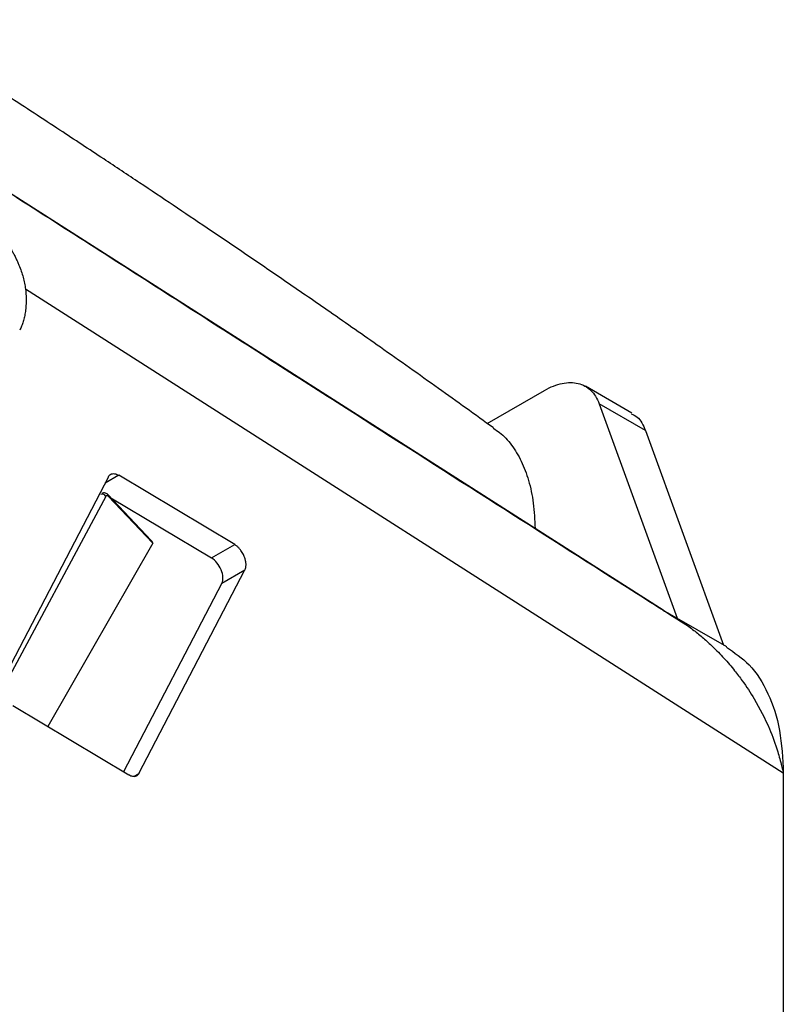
# Model space of a CAD drawing. Header units: millimetres. Extents: x 87 to 936, y -49 to 894.
# Tile 40 of 107: x 890 to 936, y 168 to 228. Entities that reach past the tile are written whole.
import ezdxf

# ---------------------------------------------------------------- set-up
doc = ezdxf.new("R2010")
doc.units = ezdxf.units.MM

msp = doc.modelspace()

# ---------------------------------------------------------------- linework, layer by layer
at = {"color": 7, "linetype": 'Continuous', "lineweight": 25}
for p, q in [((921.23, 197.049), (880.052, 223.355)), ((936.408, 182.072), (890.086, 211.681)), ((918.311, 203.469), (921.815, 205.492)), ((927.143, 204.107), (924.315, 205.74)), ((925.155, 204.676), (929.927, 191.551)), ((927.984, 203.043), (925.155, 204.676)), ((927.984, 203.043), (932.758, 189.912)), ((895.151, 200.204), (888.671, 187.747)), ((902.872, 196.06), (895.781, 200.299)), ((894.992, 199.009), (888.662, 187.182)), ((897.774, 196.312), (895.116, 199.119)), ((897.86, 196.147), (895.145, 199.016)), ((895.302, 198.924), (901.457, 195.244)), ((929.07, 192.041), (921.23, 197.049)), ((897.86, 196.147), (891.452, 184.923)), ((901.457, 195.244), (902.872, 196.06)), ((897.022, 182.065), (903.501, 194.522)), ((902.087, 193.706), (903.501, 194.522)), ((902.087, 193.706), (896.08, 182.157)), ((929.07, 192.041), (929.929, 191.545)), ((932.949, 189.806), (929.338, 191.891)), ((889.301, 186.209), (896.392, 181.97)), ((936.408, 182.072), (936.408, 134.712))]:
    msp.add_line(p, q, dxfattribs=at)
at = {"color": 8, "linetype": 'Continuous', "lineweight": 25}
for p, q in [((895.781, 200.299), (894.951, 199.821)), ((896.699, 181.879), (897.022, 182.065))]:
    msp.add_line(p, q, dxfattribs=at)
at = {"color": 7, "linetype": 'Continuous', "lineweight": 25}
msp.add_arc((894.784, 198.906), 0.232, 26.2061, 113.12906, dxfattribs=at)
at = {"color": 8, "linetype": 'Continuous', "lineweight": 25}
msp.add_arc((895.025, 199.038), 0.122, 349.19389, 41.67077, dxfattribs=at)
at = {"color": 7, "linetype": 'Continuous', "lineweight": 25}
for centre, major_axis, ratio, start_param, end_param in [((895.115, 198.755), (-0.066, 0.304), 0.453505, 5.640043, 6.772708), ((897.336, 196.484), (0.524, -0.338), 0.222372, 0.012128, 0.738576), ((901.457, 194.427), (-0.487, 0.873), 0.567223, 3.499163, 5.506292)]:
    msp.add_ellipse(centre, major_axis=major_axis, ratio=ratio, start_param=start_param, end_param=end_param, dxfattribs=at)
for points, knots in [([(918.695, 203.193), (917.575, 204.001), (915.276, 205.659), (911.935, 208.022), (908.84, 210.185), (906.131, 212.054), (903.637, 213.759), (901.318, 215.331), (899.132, 216.803), (897.024, 218.214), (894.711, 219.751), (892.034, 221.516), (888.86, 223.589), (885.378, 225.842), (882.94, 227.399), (881.739, 228.165)], [0, 0, 0, 0, 0.094428, 0.193833, 0.280053, 0.353021, 0.420682, 0.487003, 0.542823, 0.597727, 0.655998, 0.7266, 0.810009, 0.906455, 1, 1, 1, 1]), ([(930.734, 190.969), (929.264, 191.904), (925.145, 194.524), (918.135, 198.994), (909.518, 204.498), (900.261, 210.419), (890.756, 216.505), (884.311, 220.63), (881.187, 222.63)], [0, 0, 0, 0, 0.090403, 0.253271, 0.427596, 0.613926, 0.812855, 1, 1, 1, 1]), ([(888.902, 214.603), (888.947, 214.535), (889.036, 214.401), (889.161, 214.196), (889.28, 213.991), (889.392, 213.784), (889.497, 213.576), (889.594, 213.367), (889.708, 213.102), (889.829, 212.783), (889.943, 212.411), (890.032, 212.043), (890.068, 211.802), (890.086, 211.681)], [0, 0, 0, 0, 0.072125, 0.143807, 0.215179, 0.286371, 0.357513, 0.428731, 0.50015, 0.627065, 0.752234, 0.876326, 1, 1, 1, 1]), ([(890.086, 211.681), (890.093, 211.612), (890.106, 211.473), (890.118, 211.269), (890.124, 211.07), (890.122, 210.874), (890.114, 210.683), (890.099, 210.495), (890.072, 210.264), (890.025, 209.996), (889.948, 209.701), (889.853, 209.424), (889.772, 209.258), (889.731, 209.174)], [0, 0, 0, 0, 0.070914, 0.141537, 0.211981, 0.282362, 0.352794, 0.423393, 0.494272, 0.620942, 0.747014, 0.873147, 1, 1, 1, 1]), ([(921.815, 205.492), (922.179, 205.703), (922.544, 205.847), (923.238, 205.992), (923.568, 205.992), (924.162, 205.847), (924.426, 205.702), (924.863, 205.281), (925.036, 205.005), (925.155, 204.676)], [0, 0, 0, 0, 0.25, 0.25, 0.5, 0.5, 0.75, 0.75, 1, 1, 1, 1]), ([(927.114, 204.055), (927.24, 203.999), (927.64, 203.82), (927.844, 203.359), (927.984, 203.043)], [0, 0, 0, 0, 0.31508, 1, 1, 1, 1]), ([(918.68, 203.172), (918.811, 203.09), (919.231, 202.827), (919.815, 202.16), (920.42, 201.187), (920.867, 199.985), (921.165, 198.613), (921.208, 197.571), (921.23, 197.049)], [0, 0, 0, 0, 0.078627, 0.252002, 0.432876, 0.616134, 0.807667, 1, 1, 1, 1]), ([(895.151, 200.204), (895.161, 200.222), (895.181, 200.256), (895.217, 200.3), (895.257, 200.335), (895.302, 200.363), (895.352, 200.384), (895.425, 200.4), (895.522, 200.401), (895.649, 200.37), (895.736, 200.323), (895.781, 200.299)], [0, 0, 0, 0, 0.084701, 0.167866, 0.250238, 0.332587, 0.415678, 0.500262, 0.667534, 0.832066, 1, 1, 1, 1]), ([(895.116, 199.119), (895.086, 199.147), (895.029, 199.198), (894.918, 199.231), (894.822, 199.226), (894.776, 199.197), (894.761, 199.187)], [0, 0, 0, 0, 0.3144283, 0.5952119, 0.860364, 1, 1, 1, 1]), ([(903.501, 194.522), (903.51, 194.542), (903.529, 194.581), (903.548, 194.647), (903.561, 194.72), (903.567, 194.798), (903.566, 194.88), (903.558, 194.967), (903.543, 195.056), (903.522, 195.147), (903.493, 195.24), (903.456, 195.339), (903.406, 195.45), (903.338, 195.575), (903.251, 195.707), (903.142, 195.839), (903.014, 195.965), (902.92, 196.028), (902.872, 196.06)], [0, 0, 0, 0, 0.049586, 0.099268, 0.149047, 0.198923, 0.248896, 0.298966, 0.349133, 0.399398, 0.44976, 0.50022, 0.562069, 0.632505, 0.711522, 0.799115, 0.895277, 1, 1, 1, 1]), ([(929.07, 192.041), (929.177, 191.981), (929.393, 191.862), (929.71, 191.671), (930.024, 191.471), (930.334, 191.262), (930.639, 191.044), (930.939, 190.816), (931.235, 190.58), (931.525, 190.335), (931.81, 190.082), (932.237, 189.683), (932.79, 189.115), (933.389, 188.413), (934.013, 187.59), (934.771, 186.438), (935.511, 184.987), (936.023, 183.587), (936.264, 182.716), (936.353, 182.321), (936.375, 182.221)], [0, 0, 0, 0, 0.030864, 0.061724, 0.092582, 0.123441, 0.154301, 0.185164, 0.21603, 0.246899, 0.277771, 0.308647, 0.388627, 0.468594, 0.529368, 0.633716, 0.793575, 0.907908, 0.976768, 1, 1, 1, 1]), ([(932.931, 189.777), (933.416, 189.452), (934.446, 188.761), (935.534, 187.006), (936.278, 184.775), (936.364, 182.973), (936.408, 182.072)], [0, 0, 0, 0, 0.228565, 0.485767, 0.742876, 1, 1, 1, 1]), ([(897.022, 182.065), (897.012, 182.047), (896.992, 182.013), (896.956, 181.97), (896.916, 181.934), (896.87, 181.906), (896.82, 181.886), (896.748, 181.869), (896.65, 181.868), (896.524, 181.899), (896.436, 181.946), (896.392, 181.97)], [0, 0, 0, 0, 0.084701, 0.167866, 0.250238, 0.332587, 0.415678, 0.500262, 0.667534, 0.832066, 1, 1, 1, 1])]:
    msp.add_open_spline(points, degree=3, knots=knots, dxfattribs=at)
msp.add_open_spline([(936.375, 182.222), (936.386, 182.172), (936.397, 182.122), (936.408, 182.072)], degree=3, dxfattribs=at)

doc.saveas('drawing.dxf')
